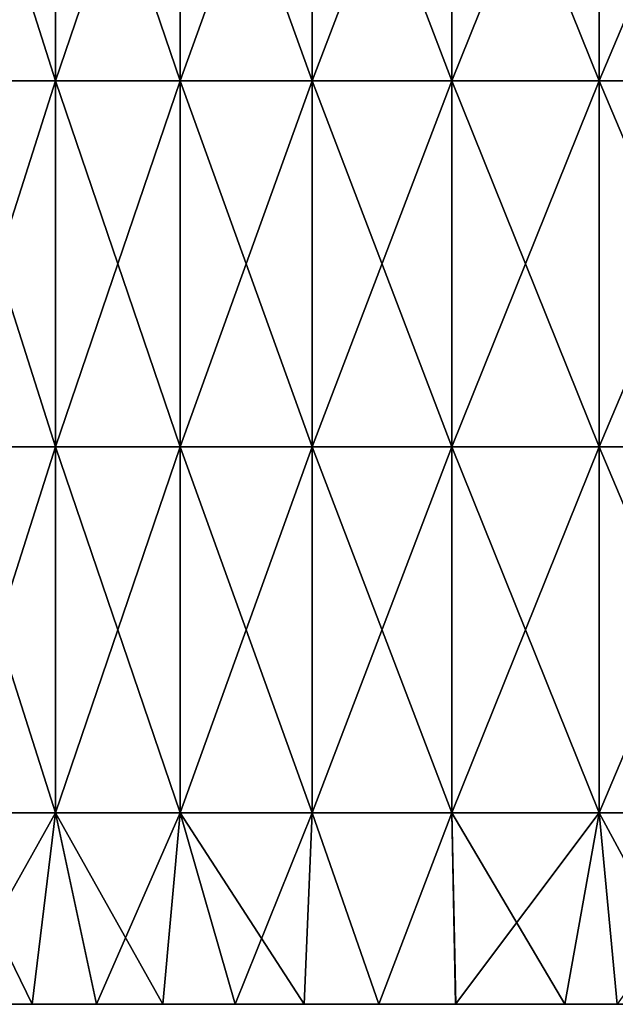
# Model space of a CAD drawing. Header units: inches. Extents: x -4.75 to 4.5, y 0 to 1.88.
# Tile 12 of 256: x -3.37 to -3.24, y 0 to 0.22. Entities that reach past the tile are written whole.
import ezdxf

# ---------------------------------------------------------------- set-up
doc = ezdxf.new("R2010")
doc.units = ezdxf.units.IN
doc.header["$LTSCALE"] = 101.851852
doc.header["$MEASUREMENT"] = 0
doc.layers.add('1', color=7, linetype='CONTINUOUS')
doc.layers.add('12', color=7, linetype='CONTINUOUS')

msp = doc.modelspace()

# ---------------------------------------------------------------- linework, layer by layer
at = {"layer": '1', "color": 13, "linetype": 'Continuous', "true_color": 0xd67263}
for points in [[(-3.44138, 0, -0.92094), (-3.41884, 0, -1.00135), (-3.36183, 0, -0.92091), (-3.44138, 0, -0.92094)], [(-3.44138, 0, -0.92094), (-3.36183, 0, -0.92091), (-3.38098, 0, -0.84083), (-3.44138, 0, -0.92094)], [(-3.44137, 0, 0.92095), (-3.36183, 0, 0.92093), (-3.43979, 0, 0.92685), (-3.44137, 0, 0.92095)], [(-3.36183, 0, 0.92093), (-3.44137, 0, 0.92095), (-3.38098, 0, 0.84085), (-3.36183, 0, 0.92093)], [(-3.4401, 0, -0.52051), (-3.42748, 0, -0.60059), (-3.36072, 0, -0.52051), (-3.4401, 0, -0.52051)], [(-3.4401, 0, -0.52051), (-3.36072, 0, -0.52051), (-3.37321, 0, -0.44043), (-3.4401, 0, -0.52051)], [(-3.4401, 0, 0.52053), (-3.37321, 0, 0.44045), (-3.36072, 0, 0.52053), (-3.4401, 0, 0.52053)], [(-3.4401, 0, 0.52053), (-3.36072, 0, 0.52053), (-3.42748, 0, 0.60061), (-3.4401, 0, 0.52053)], [(-3.43979, 0, 0.92685), (-3.36183, 0, 0.92093), (-3.41884, 0, 1.00136), (-3.43979, 0, 0.92685)], [(-3.42748, 0, -0.60059), (-3.41407, 0, -0.68067), (-3.34822, 0, -0.60059), (-3.42748, 0, -0.60059)], [(-3.42748, 0, -0.60059), (-3.34822, 0, -0.60059), (-3.36072, 0, -0.52051), (-3.42748, 0, -0.60059)], [(-3.42748, 0, 0.60061), (-3.36072, 0, 0.52053), (-3.34822, 0, 0.60061), (-3.42748, 0, 0.60061)], [(-3.42748, 0, 0.60061), (-3.34822, 0, 0.60061), (-3.41407, 0, 0.68069), (-3.42748, 0, 0.60061)], [(-3.41884, 0, 1.00136), (-3.36183, 0, 0.92093), (-3.33774, 0, 1.00101), (-3.41884, 0, 1.00136)], [(-3.41884, 0, 1.00136), (-3.33774, 0, 1.00101), (-3.40686, 0, 1.0414), (-3.41884, 0, 1.00136)], [(-3.41884, 0, -1.00135), (-3.33775, 0, -1.00099), (-3.36183, 0, -0.92091), (-3.41884, 0, -1.00135)], [(-3.33775, 0, -1.00099), (-3.41884, 0, -1.00135), (-3.39442, 0, -1.08127), (-3.33775, 0, -1.00099)], [(-3.41407, 0, -0.68067), (-3.40013, 0, -0.76075), (-3.33415, 0, -0.68067), (-3.41407, 0, -0.68067)], [(-3.41407, 0, -0.68067), (-3.33415, 0, -0.68067), (-3.34822, 0, -0.60059), (-3.41407, 0, -0.68067)], [(-3.41407, 0, 0.68069), (-3.34822, 0, 0.60061), (-3.33414, 0, 0.68069), (-3.41407, 0, 0.68069)], [(-3.41407, 0, 0.68069), (-3.33414, 0, 0.68069), (-3.40013, 0, 0.76077), (-3.41407, 0, 0.68069)], [(-3.40686, 0, 1.0414), (-3.33774, 0, 1.00101), (-3.39442, 0, 1.08128), (-3.40686, 0, 1.0414)], [(-3.40078, 0, -0.04003), (-3.39665, 0, -0.12011), (-3.321, 0, -0.04003), (-3.40078, 0, -0.04003)], [(-3.40078, 0, -0.04003), (-3.321, 0, -0.04003), (-3.40078, 0, 0.04005), (-3.40078, 0, -0.04003)], [(-3.40078, 0, 0.04005), (-3.321, 0, -0.04003), (-3.321, 0, 0.04005), (-3.40078, 0, 0.04005)], [(-3.40078, 0, 0.04005), (-3.321, 0, 0.04005), (-3.39665, 0, 0.12013), (-3.40078, 0, 0.04005)], [(-3.40013, 0, -0.76075), (-3.38098, 0, -0.84083), (-3.32035, 0, -0.76075), (-3.40013, 0, -0.76075)], [(-3.40013, 0, -0.76075), (-3.32035, 0, -0.76075), (-3.33415, 0, -0.68067), (-3.40013, 0, -0.76075)], [(-3.40013, 0, 0.76077), (-3.33414, 0, 0.68069), (-3.32035, 0, 0.76077), (-3.40013, 0, 0.76077)], [(-3.40013, 0, 0.76077), (-3.32035, 0, 0.76077), (-3.38098, 0, 0.84085), (-3.40013, 0, 0.76077)], [(-3.39665, 0, -0.12011), (-3.39252, 0, -0.20019), (-3.31691, 0, -0.12011), (-3.39665, 0, -0.12011)], [(-3.39665, 0, -0.12011), (-3.31691, 0, -0.12011), (-3.321, 0, -0.04003), (-3.39665, 0, -0.12011)], [(-3.39665, 0, 0.12013), (-3.321, 0, 0.04005), (-3.31691, 0, 0.12013), (-3.39665, 0, 0.12013)], [(-3.39665, 0, 0.12013), (-3.31691, 0, 0.12013), (-3.39252, 0, 0.20021), (-3.39665, 0, 0.12013)], [(-3.39442, 0, 1.08128), (-3.33774, 0, 1.00101), (-3.31429, 0, 1.08109), (-3.39442, 0, 1.08128)], [(-3.39442, 0, 1.08128), (-3.31429, 0, 1.08109), (-3.38619, 0, 1.10681), (-3.39442, 0, 1.08128)], [(-3.33775, 0, -1.00099), (-3.39442, 0, -1.08127), (-3.3143, 0, -1.08107), (-3.33775, 0, -1.00099)], [(-3.38619, 0, -1.10681), (-3.3678, 0, -1.16158), (-3.39442, 0, -1.08127), (-3.38619, 0, -1.10681)], [(-3.39442, 0, -1.08127), (-3.3678, 0, -1.16158), (-3.3143, 0, -1.08107), (-3.39442, 0, -1.08127)], [(-3.39252, 0, -0.20019), (-3.38839, 0, -0.28027), (-3.31282, 0, -0.20019), (-3.39252, 0, -0.20019)], [(-3.39252, 0, -0.20019), (-3.31282, 0, -0.20019), (-3.31691, 0, -0.12011), (-3.39252, 0, -0.20019)], [(-3.39252, 0, 0.20021), (-3.31691, 0, 0.12013), (-3.31282, 0, 0.20021), (-3.39252, 0, 0.20021)], [(-3.39252, 0, 0.20021), (-3.31282, 0, 0.20021), (-3.38839, 0, 0.28029), (-3.39252, 0, 0.20021)], [(-3.38839, 0, -0.28027), (-3.38426, 0, -0.36035), (-3.30873, 0, -0.28027), (-3.38839, 0, -0.28027)], [(-3.38839, 0, -0.28027), (-3.30873, 0, -0.28027), (-3.31282, 0, -0.20019), (-3.38839, 0, -0.28027)], [(-3.38839, 0, 0.28029), (-3.31282, 0, 0.20021), (-3.30873, 0, 0.28029), (-3.38839, 0, 0.28029)], [(-3.38839, 0, 0.28029), (-3.30873, 0, 0.28029), (-3.38426, 0, 0.36037), (-3.38839, 0, 0.28029)], [(-3.38619, 0, 1.10681), (-3.31429, 0, 1.08109), (-3.3678, 0, 1.16159), (-3.38619, 0, 1.10681)], [(-3.38426, 0, -0.36035), (-3.37321, 0, -0.44043), (-3.30464, 0, -0.36035), (-3.38426, 0, -0.36035)], [(-3.38426, 0, -0.36035), (-3.30464, 0, -0.36035), (-3.30873, 0, -0.28027), (-3.38426, 0, -0.36035)], [(-3.38426, 0, 0.36037), (-3.30873, 0, 0.28029), (-3.30464, 0, 0.36037), (-3.38426, 0, 0.36037)], [(-3.38426, 0, 0.36037), (-3.30464, 0, 0.36037), (-3.37321, 0, 0.44045), (-3.38426, 0, 0.36037)], [(-3.36183, 0, 0.92093), (-3.38098, 0, 0.84085), (-3.30139, 0, 0.84085), (-3.36183, 0, 0.92093)], [(-3.38098, 0, -0.84083), (-3.36183, 0, -0.92091), (-3.30139, 0, -0.84083), (-3.38098, 0, -0.84083)], [(-3.38098, 0, -0.84083), (-3.30139, 0, -0.84083), (-3.32035, 0, -0.76075), (-3.38098, 0, -0.84083)], [(-3.38098, 0, 0.84085), (-3.32035, 0, 0.76077), (-3.30139, 0, 0.84085), (-3.38098, 0, 0.84085)], [(-3.37321, 0, -0.44043), (-3.36072, 0, -0.52051), (-3.29371, 0, -0.44043), (-3.37321, 0, -0.44043)], [(-3.37321, 0, -0.44043), (-3.29371, 0, -0.44043), (-3.30464, 0, -0.36035), (-3.37321, 0, -0.44043)], [(-3.37321, 0, 0.44045), (-3.30464, 0, 0.36037), (-3.2937, 0, 0.44045), (-3.37321, 0, 0.44045)], [(-3.37321, 0, 0.44045), (-3.2937, 0, 0.44045), (-3.36072, 0, 0.52053), (-3.37321, 0, 0.44045)], [(-3.3678, 0, 1.16159), (-3.31429, 0, 1.08109), (-3.28721, 0, 1.16117), (-3.3678, 0, 1.16159)], [(-3.3678, 0, 1.16159), (-3.28721, 0, 1.16117), (-3.35371, 0, 1.20169), (-3.3678, 0, 1.16159)], [(-3.35371, 0, -1.20168), (-3.33915, 0, -1.24155), (-3.3678, 0, -1.16158), (-3.35371, 0, -1.20168)], [(-3.3678, 0, -1.16158), (-3.33915, 0, -1.24155), (-3.28722, 0, -1.16115), (-3.3678, 0, -1.16158)], [(-3.3678, 0, -1.16158), (-3.28722, 0, -1.16115), (-3.3143, 0, -1.08107), (-3.3678, 0, -1.16158)], [(-3.36183, 0, 0.92093), (-3.28243, 0, 0.92093), (-3.33774, 0, 1.00101), (-3.36183, 0, 0.92093)], [(-3.28243, 0, 0.92093), (-3.36183, 0, 0.92093), (-3.30139, 0, 0.84085), (-3.28243, 0, 0.92093)], [(-3.36183, 0, -0.92091), (-3.33775, 0, -1.00099), (-3.28244, 0, -0.92091), (-3.36183, 0, -0.92091)], [(-3.36183, 0, -0.92091), (-3.28244, 0, -0.92091), (-3.30139, 0, -0.84083), (-3.36183, 0, -0.92091)], [(-3.36072, 0, -0.52051), (-3.34822, 0, -0.60059), (-3.28134, 0, -0.52051), (-3.36072, 0, -0.52051)], [(-3.36072, 0, -0.52051), (-3.28134, 0, -0.52051), (-3.29371, 0, -0.44043), (-3.36072, 0, -0.52051)], [(-3.36072, 0, 0.52053), (-3.2937, 0, 0.44045), (-3.28133, 0, 0.52053), (-3.36072, 0, 0.52053)], [(-3.36072, 0, 0.52053), (-3.28133, 0, 0.52053), (-3.34822, 0, 0.60061), (-3.36072, 0, 0.52053)], [(-3.35371, 0, 1.20169), (-3.28721, 0, 1.16117), (-3.33915, 0, 1.24156), (-3.35371, 0, 1.20169)], [(-3.34822, 0, -0.60059), (-3.33415, 0, -0.68067), (-3.26897, 0, -0.60059), (-3.34822, 0, -0.60059)], [(-3.34822, 0, -0.60059), (-3.26897, 0, -0.60059), (-3.28134, 0, -0.52051), (-3.34822, 0, -0.60059)], [(-3.34822, 0, 0.60061), (-3.28133, 0, 0.52053), (-3.26897, 0, 0.60061), (-3.34822, 0, 0.60061)], [(-3.34822, 0, 0.60061), (-3.26897, 0, 0.60061), (-3.33414, 0, 0.68069), (-3.34822, 0, 0.60061)], [(-3.33915, 0, 1.24156), (-3.28721, 0, 1.16117), (-3.25864, 0, 1.24125), (-3.33915, 0, 1.24156)], [(-3.33915, 0, 1.24156), (-3.25864, 0, 1.24125), (-3.32337, 0, 1.28319), (-3.33915, 0, 1.24156)], [(-3.32337, 0, -1.28319), (-3.30828, 0, -1.32159), (-3.33915, 0, -1.24155), (-3.32337, 0, -1.28319)], [(-3.33915, 0, -1.24155), (-3.30828, 0, -1.32159), (-3.25864, 0, -1.24123), (-3.33915, 0, -1.24155)], [(-3.33915, 0, -1.24155), (-3.25864, 0, -1.24123), (-3.28722, 0, -1.16115), (-3.33915, 0, -1.24155)], [(-3.33775, 0, -1.00099), (-3.25779, 0, -1.00099), (-3.28244, 0, -0.92091), (-3.33775, 0, -1.00099)], [(-3.25779, 0, -1.00099), (-3.33775, 0, -1.00099), (-3.3143, 0, -1.08107), (-3.25779, 0, -1.00099)], [(-3.33774, 0, 1.00101), (-3.28243, 0, 0.92093), (-3.25779, 0, 1.00101), (-3.33774, 0, 1.00101)], [(-3.33774, 0, 1.00101), (-3.25779, 0, 1.00101), (-3.31429, 0, 1.08109), (-3.33774, 0, 1.00101)], [(-3.33415, 0, -0.68067), (-3.32035, 0, -0.76075), (-3.25422, 0, -0.68067), (-3.33415, 0, -0.68067)], [(-3.33415, 0, -0.68067), (-3.25422, 0, -0.68067), (-3.26897, 0, -0.60059), (-3.33415, 0, -0.68067)], [(-3.33414, 0, 0.68069), (-3.26897, 0, 0.60061), (-3.25422, 0, 0.68069), (-3.33414, 0, 0.68069)], [(-3.33414, 0, 0.68069), (-3.25422, 0, 0.68069), (-3.32035, 0, 0.76077), (-3.33414, 0, 0.68069)], [(-3.32337, 0, 1.28319), (-3.25864, 0, 1.24125), (-3.30828, 0, 1.3216), (-3.32337, 0, 1.28319)], [(-3.321, 0, -0.04003), (-3.31691, 0, -0.12011), (-3.24121, 0, -0.04003), (-3.321, 0, -0.04003)], [(-3.321, 0, -0.04003), (-3.24121, 0, -0.04003), (-3.321, 0, 0.04005), (-3.321, 0, -0.04003)], [(-3.321, 0, 0.04005), (-3.24121, 0, -0.04003), (-3.24121, 0, 0.04005), (-3.321, 0, 0.04005)], [(-3.321, 0, 0.04005), (-3.24121, 0, 0.04005), (-3.31691, 0, 0.12013), (-3.321, 0, 0.04005)], [(-3.32035, 0, -0.76075), (-3.30139, 0, -0.84083), (-3.24057, 0, -0.76075), (-3.32035, 0, -0.76075)], [(-3.32035, 0, -0.76075), (-3.24057, 0, -0.76075), (-3.25422, 0, -0.68067), (-3.32035, 0, -0.76075)], [(-3.32035, 0, 0.76077), (-3.25422, 0, 0.68069), (-3.24057, 0, 0.76077), (-3.32035, 0, 0.76077)], [(-3.32035, 0, 0.76077), (-3.24057, 0, 0.76077), (-3.30139, 0, 0.84085), (-3.32035, 0, 0.76077)], [(-3.31691, 0, -0.12011), (-3.31282, 0, -0.20019), (-3.23716, 0, -0.12011), (-3.31691, 0, -0.12011)], [(-3.31691, 0, -0.12011), (-3.23716, 0, -0.12011), (-3.24121, 0, -0.04003), (-3.31691, 0, -0.12011)], [(-3.31691, 0, 0.12013), (-3.24121, 0, 0.04005), (-3.23716, 0, 0.12013), (-3.31691, 0, 0.12013)], [(-3.31691, 0, 0.12013), (-3.23716, 0, 0.12013), (-3.31282, 0, 0.20021), (-3.31691, 0, 0.12013)], [(-3.25779, 0, -1.00099), (-3.3143, 0, -1.08107), (-3.23474, 0, -1.08107), (-3.25779, 0, -1.00099)], [(-3.3143, 0, -1.08107), (-3.28722, 0, -1.16115), (-3.23474, 0, -1.08107), (-3.3143, 0, -1.08107)], [(-3.31429, 0, 1.08109), (-3.25779, 0, 1.00101), (-3.23474, 0, 1.08109), (-3.31429, 0, 1.08109)], [(-3.31429, 0, 1.08109), (-3.23474, 0, 1.08109), (-3.28721, 0, 1.16117), (-3.31429, 0, 1.08109)], [(-3.31282, 0, -0.20019), (-3.30873, 0, -0.28027), (-3.23311, 0, -0.20019), (-3.31282, 0, -0.20019)], [(-3.31282, 0, -0.20019), (-3.23311, 0, -0.20019), (-3.23716, 0, -0.12011), (-3.31282, 0, -0.20019)], [(-3.31282, 0, 0.20021), (-3.23716, 0, 0.12013), (-3.23311, 0, 0.20021), (-3.31282, 0, 0.20021)], [(-3.31282, 0, 0.20021), (-3.23311, 0, 0.20021), (-3.30873, 0, 0.28029), (-3.31282, 0, 0.20021)], [(-3.30873, 0, -0.28027), (-3.30464, 0, -0.36035), (-3.22907, 0, -0.28027), (-3.30873, 0, -0.28027)], [(-3.30873, 0, -0.28027), (-3.22907, 0, -0.28027), (-3.23311, 0, -0.20019), (-3.30873, 0, -0.28027)], [(-3.30873, 0, 0.28029), (-3.23311, 0, 0.20021), (-3.22907, 0, 0.28029), (-3.30873, 0, 0.28029)], [(-3.30873, 0, 0.28029), (-3.22907, 0, 0.28029), (-3.30464, 0, 0.36037), (-3.30873, 0, 0.28029)], [(-3.30828, 0, 1.3216), (-3.25864, 0, 1.24125), (-3.2275, 0, 1.32133), (-3.30828, 0, 1.3216)], [(-3.30828, 0, 1.3216), (-3.2275, 0, 1.32133), (-3.29193, 0, 1.36177), (-3.30828, 0, 1.3216)], [(-3.30828, 0, -1.32159), (-3.2275, 0, -1.32131), (-3.25864, 0, -1.24123), (-3.30828, 0, -1.32159)], [(-3.2275, 0, -1.32131), (-3.30828, 0, -1.32159), (-3.2751, 0, -1.40176), (-3.2275, 0, -1.32131)], [(-3.2751, 0, -1.40176), (-3.30828, 0, -1.32159), (-3.29194, 0, -1.36176), (-3.2751, 0, -1.40176)], [(-3.30464, 0, -0.36035), (-3.29371, 0, -0.44043), (-3.22502, 0, -0.36035), (-3.30464, 0, -0.36035)], [(-3.30464, 0, -0.36035), (-3.22502, 0, -0.36035), (-3.22907, 0, -0.28027), (-3.30464, 0, -0.36035)], [(-3.30464, 0, 0.36037), (-3.22907, 0, 0.28029), (-3.22502, 0, 0.36037), (-3.30464, 0, 0.36037)], [(-3.30464, 0, 0.36037), (-3.22502, 0, 0.36037), (-3.2937, 0, 0.44045), (-3.30464, 0, 0.36037)], [(-3.28243, 0, 0.92093), (-3.30139, 0, 0.84085), (-3.2218, 0, 0.84085), (-3.28243, 0, 0.92093)], [(-3.30139, 0, -0.84083), (-3.28244, 0, -0.92091), (-3.22181, 0, -0.84083), (-3.30139, 0, -0.84083)], [(-3.30139, 0, -0.84083), (-3.22181, 0, -0.84083), (-3.24057, 0, -0.76075), (-3.30139, 0, -0.84083)], [(-3.30139, 0, 0.84085), (-3.24057, 0, 0.76077), (-3.2218, 0, 0.84085), (-3.30139, 0, 0.84085)], [(-3.29371, 0, -0.44043), (-3.28134, 0, -0.52051), (-3.2142, 0, -0.44043), (-3.29371, 0, -0.44043)], [(-3.29371, 0, -0.44043), (-3.2142, 0, -0.44043), (-3.22502, 0, -0.36035), (-3.29371, 0, -0.44043)], [(-3.2937, 0, 0.44045), (-3.22502, 0, 0.36037), (-3.21419, 0, 0.44045), (-3.2937, 0, 0.44045)], [(-3.2937, 0, 0.44045), (-3.21419, 0, 0.44045), (-3.28133, 0, 0.52053), (-3.2937, 0, 0.44045)], [(-3.2275, 0, 1.32133), (-3.27509, 0, 1.40177), (-3.29193, 0, 1.36177), (-3.2275, 0, 1.32133)], [(-3.28722, 0, -1.16115), (-3.25864, 0, -1.24123), (-3.2076, 0, -1.16115), (-3.28722, 0, -1.16115)], [(-3.28722, 0, -1.16115), (-3.2076, 0, -1.16115), (-3.23474, 0, -1.08107), (-3.28722, 0, -1.16115)], [(-3.28721, 0, 1.16117), (-3.23474, 0, 1.08109), (-3.2076, 0, 1.16117), (-3.28721, 0, 1.16117)], [(-3.28721, 0, 1.16117), (-3.2076, 0, 1.16117), (-3.25864, 0, 1.24125), (-3.28721, 0, 1.16117)], [(-3.28244, 0, -0.92091), (-3.25779, 0, -1.00099), (-3.20304, 0, -0.92091), (-3.28244, 0, -0.92091)], [(-3.28244, 0, -0.92091), (-3.20304, 0, -0.92091), (-3.22181, 0, -0.84083), (-3.28244, 0, -0.92091)], [(-3.28243, 0, 0.92093), (-3.20304, 0, 0.92093), (-3.25779, 0, 1.00101), (-3.28243, 0, 0.92093)], [(-3.20304, 0, 0.92093), (-3.28243, 0, 0.92093), (-3.2218, 0, 0.84085), (-3.20304, 0, 0.92093)], [(-3.28134, 0, -0.52051), (-3.26897, 0, -0.60059), (-3.20195, 0, -0.52051), (-3.28134, 0, -0.52051)], [(-3.28134, 0, -0.52051), (-3.20195, 0, -0.52051), (-3.2142, 0, -0.44043), (-3.28134, 0, -0.52051)], [(-3.28133, 0, 0.52053), (-3.21419, 0, 0.44045), (-3.20195, 0, 0.52053), (-3.28133, 0, 0.52053)], [(-3.28133, 0, 0.52053), (-3.20195, 0, 0.52053), (-3.26897, 0, 0.60061), (-3.28133, 0, 0.52053)], [(-3.2275, 0, -1.32131), (-3.2751, 0, -1.40176), (-3.19422, 0, -1.40139), (-3.2275, 0, -1.32131)], [(-3.25117, 0, -1.4564), (-3.23974, 0, -1.48164), (-3.2751, 0, -1.40176), (-3.25117, 0, -1.4564)], [(-3.2751, 0, -1.40176), (-3.23974, 0, -1.48164), (-3.19422, 0, -1.40139), (-3.2751, 0, -1.40176)], [(-3.2275, 0, 1.32133), (-3.19422, 0, 1.40141), (-3.27509, 0, 1.40177), (-3.2275, 0, 1.32133)], [(-3.27509, 0, 1.40177), (-3.19422, 0, 1.40141), (-3.25117, 0, 1.4564), (-3.27509, 0, 1.40177)], [(-3.26897, 0, -0.60059), (-3.25422, 0, -0.68067), (-3.18971, 0, -0.60059), (-3.26897, 0, -0.60059)], [(-3.26897, 0, -0.60059), (-3.18971, 0, -0.60059), (-3.20195, 0, -0.52051), (-3.26897, 0, -0.60059)], [(-3.26897, 0, 0.60061), (-3.20195, 0, 0.52053), (-3.18971, 0, 0.60061), (-3.26897, 0, 0.60061)], [(-3.26897, 0, 0.60061), (-3.18971, 0, 0.60061), (-3.25422, 0, 0.68069), (-3.26897, 0, 0.60061)], [(-3.25864, 0, 1.24125), (-3.2076, 0, 1.16117), (-3.17897, 0, 1.24125), (-3.25864, 0, 1.24125)], [(-3.25864, 0, 1.24125), (-3.17897, 0, 1.24125), (-3.2275, 0, 1.32133), (-3.25864, 0, 1.24125)], [(-3.25864, 0, -1.24123), (-3.2275, 0, -1.32131), (-3.17897, 0, -1.24123), (-3.25864, 0, -1.24123)], [(-3.25864, 0, -1.24123), (-3.17897, 0, -1.24123), (-3.2076, 0, -1.16115), (-3.25864, 0, -1.24123)], [(-3.25779, 0, 1.00101), (-3.20304, 0, 0.92093), (-3.17783, 0, 1.00101), (-3.25779, 0, 1.00101)], [(-3.25779, 0, 1.00101), (-3.17783, 0, 1.00101), (-3.23474, 0, 1.08109), (-3.25779, 0, 1.00101)], [(-3.25779, 0, -1.00099), (-3.17783, 0, -1.00099), (-3.20304, 0, -0.92091), (-3.25779, 0, -1.00099)], [(-3.17783, 0, -1.00099), (-3.25779, 0, -1.00099), (-3.23474, 0, -1.08107), (-3.17783, 0, -1.00099)], [(-3.25422, 0, -0.68067), (-3.24057, 0, -0.76075), (-3.1743, 0, -0.68067), (-3.25422, 0, -0.68067)], [(-3.25422, 0, -0.68067), (-3.1743, 0, -0.68067), (-3.18971, 0, -0.60059), (-3.25422, 0, -0.68067)], [(-3.25422, 0, 0.68069), (-3.18971, 0, 0.60061), (-3.1743, 0, 0.68069), (-3.25422, 0, 0.68069)], [(-3.25422, 0, 0.68069), (-3.1743, 0, 0.68069), (-3.24057, 0, 0.76077), (-3.25422, 0, 0.68069)], [(-3.25117, 0, 1.4564), (-3.19422, 0, 1.40141), (-3.23973, 0, 1.48165), (-3.25117, 0, 1.4564)], [(-3.24121, 0, -0.04003), (-3.23716, 0, -0.12011), (-3.16142, 0, -0.04003), (-3.24121, 0, -0.04003)], [(-3.24121, 0, -0.04003), (-3.16142, 0, -0.04003), (-3.24121, 0, 0.04005), (-3.24121, 0, -0.04003)], [(-3.24121, 0, 0.04005), (-3.16142, 0, -0.04003), (-3.16142, 0, 0.04005), (-3.24121, 0, 0.04005)], [(-3.24121, 0, 0.04005), (-3.16142, 0, 0.04005), (-3.23716, 0, 0.12013), (-3.24121, 0, 0.04005)], [(-3.24057, 0, -0.76075), (-3.22181, 0, -0.84083), (-3.16079, 0, -0.76075), (-3.24057, 0, -0.76075)], [(-3.24057, 0, -0.76075), (-3.16079, 0, -0.76075), (-3.1743, 0, -0.68067), (-3.24057, 0, -0.76075)], [(-3.24057, 0, 0.76077), (-3.1743, 0, 0.68069), (-3.16079, 0, 0.76077), (-3.24057, 0, 0.76077)], [(-3.24057, 0, 0.76077), (-3.16079, 0, 0.76077), (-3.2218, 0, 0.84085), (-3.24057, 0, 0.76077)]]:
    msp.add_3dface(points, dxfattribs=at)
at = {"layer": '12', "color": 13, "linetype": 'Continuous', "true_color": 0xd67263}
for points in [[(-3.36265, 0.28214, 1.17643), (-3.3882, 0.28214, 1.1007), (-3.36265, 0.20206, 1.17643), (-3.36265, 0.28214, 1.17643)], [(-3.36265, 0.20206, 1.17643), (-3.3882, 0.28214, 1.1007), (-3.3882, 0.20206, 1.1007), (-3.36265, 0.20206, 1.17643)], [(-3.3882, 0.28214, -1.1007), (-3.36265, 0.28214, -1.17643), (-3.3882, 0.20206, -1.1007), (-3.3882, 0.28214, -1.1007)], [(-3.3882, 0.20206, -1.1007), (-3.36265, 0.28214, -1.17643), (-3.36265, 0.20206, -1.17643), (-3.3882, 0.20206, -1.1007)], [(-3.33541, 0.28214, 1.25157), (-3.36265, 0.28214, 1.17643), (-3.33541, 0.20206, 1.25157), (-3.33541, 0.28214, 1.25157)], [(-3.33541, 0.20206, 1.25157), (-3.36265, 0.28214, 1.17643), (-3.36265, 0.20206, 1.17643), (-3.33541, 0.20206, 1.25157)], [(-3.36265, 0.28214, -1.17643), (-3.33541, 0.28214, -1.25157), (-3.36265, 0.20206, -1.17643), (-3.36265, 0.28214, -1.17643)], [(-3.36265, 0.20206, -1.17643), (-3.33541, 0.28214, -1.25157), (-3.33541, 0.20206, -1.25157), (-3.36265, 0.20206, -1.17643)], [(-3.30649, 0.28214, 1.32609), (-3.33541, 0.28214, 1.25157), (-3.30649, 0.20206, 1.32609), (-3.30649, 0.28214, 1.32609)], [(-3.30649, 0.20206, 1.32609), (-3.33541, 0.28214, 1.25157), (-3.33541, 0.20206, 1.25157), (-3.30649, 0.20206, 1.32609)], [(-3.33541, 0.28214, -1.25157), (-3.30649, 0.28214, -1.32609), (-3.33541, 0.20206, -1.25157), (-3.33541, 0.28214, -1.25157)], [(-3.33541, 0.20206, -1.25157), (-3.30649, 0.28214, -1.32609), (-3.30649, 0.20206, -1.32609), (-3.33541, 0.20206, -1.25157)], [(-3.27591, 0.28214, 1.39993), (-3.30649, 0.28214, 1.32609), (-3.27591, 0.20206, 1.39993), (-3.27591, 0.28214, 1.39993)], [(-3.27591, 0.20206, 1.39993), (-3.30649, 0.28214, 1.32609), (-3.30649, 0.20206, 1.32609), (-3.27591, 0.20206, 1.39993)], [(-3.30649, 0.28214, -1.32609), (-3.27591, 0.28214, -1.39993), (-3.30649, 0.20206, -1.32609), (-3.30649, 0.28214, -1.32609)], [(-3.30649, 0.20206, -1.32609), (-3.27591, 0.28214, -1.39993), (-3.27591, 0.20206, -1.39993), (-3.30649, 0.20206, -1.32609)], [(-3.24368, 0.28214, 1.47307), (-3.27591, 0.28214, 1.39993), (-3.24368, 0.20206, 1.47307), (-3.24368, 0.28214, 1.47307)], [(-3.24368, 0.20206, 1.47307), (-3.27591, 0.28214, 1.39993), (-3.27591, 0.20206, 1.39993), (-3.24368, 0.20206, 1.47307)], [(-3.27591, 0.28214, -1.39993), (-3.24368, 0.28214, -1.47307), (-3.27591, 0.20206, -1.39993), (-3.27591, 0.28214, -1.39993)], [(-3.27591, 0.20206, -1.39993), (-3.24368, 0.28214, -1.47307), (-3.24368, 0.20206, -1.47307), (-3.27591, 0.20206, -1.39993)], [(-3.20982, 0.28214, 1.54547), (-3.24368, 0.28214, 1.47307), (-3.20982, 0.20206, 1.54547), (-3.20982, 0.28214, 1.54547)], [(-3.20982, 0.20206, 1.54547), (-3.24368, 0.28214, 1.47307), (-3.24368, 0.20206, 1.47307), (-3.20982, 0.20206, 1.54547)], [(-3.24368, 0.28214, -1.47307), (-3.20982, 0.28214, -1.54547), (-3.24368, 0.20206, -1.47307), (-3.24368, 0.28214, -1.47307)], [(-3.24368, 0.20206, -1.47307), (-3.20982, 0.28214, -1.54547), (-3.20982, 0.20206, -1.54547), (-3.24368, 0.20206, -1.47307)], [(-3.36265, 0.20206, 1.17643), (-3.3882, 0.20206, 1.1007), (-3.36265, 0.12198, 1.17643), (-3.36265, 0.20206, 1.17643)], [(-3.36265, 0.12198, 1.17643), (-3.3882, 0.20206, 1.1007), (-3.3882, 0.12198, 1.1007), (-3.36265, 0.12198, 1.17643)], [(-3.3882, 0.20206, -1.1007), (-3.36265, 0.20206, -1.17643), (-3.3882, 0.12198, -1.1007), (-3.3882, 0.20206, -1.1007)], [(-3.3882, 0.12198, -1.1007), (-3.36265, 0.20206, -1.17643), (-3.36265, 0.12198, -1.17643), (-3.3882, 0.12198, -1.1007)], [(-3.33541, 0.20206, 1.25157), (-3.36265, 0.20206, 1.17643), (-3.33541, 0.12198, 1.25157), (-3.33541, 0.20206, 1.25157)], [(-3.33541, 0.12198, 1.25157), (-3.36265, 0.20206, 1.17643), (-3.36265, 0.12198, 1.17643), (-3.33541, 0.12198, 1.25157)], [(-3.36265, 0.20206, -1.17643), (-3.33541, 0.20206, -1.25157), (-3.36265, 0.12198, -1.17643), (-3.36265, 0.20206, -1.17643)], [(-3.36265, 0.12198, -1.17643), (-3.33541, 0.20206, -1.25157), (-3.33541, 0.12198, -1.25157), (-3.36265, 0.12198, -1.17643)], [(-3.30649, 0.20206, 1.32609), (-3.33541, 0.20206, 1.25157), (-3.30649, 0.12198, 1.32609), (-3.30649, 0.20206, 1.32609)], [(-3.30649, 0.12198, 1.32609), (-3.33541, 0.20206, 1.25157), (-3.33541, 0.12198, 1.25157), (-3.30649, 0.12198, 1.32609)], [(-3.33541, 0.20206, -1.25157), (-3.30649, 0.20206, -1.32609), (-3.33541, 0.12198, -1.25157), (-3.33541, 0.20206, -1.25157)], [(-3.33541, 0.12198, -1.25157), (-3.30649, 0.20206, -1.32609), (-3.30649, 0.12198, -1.32609), (-3.33541, 0.12198, -1.25157)], [(-3.27591, 0.20206, 1.39993), (-3.30649, 0.20206, 1.32609), (-3.27591, 0.12198, 1.39993), (-3.27591, 0.20206, 1.39993)], [(-3.27591, 0.12198, 1.39993), (-3.30649, 0.20206, 1.32609), (-3.30649, 0.12198, 1.32609), (-3.27591, 0.12198, 1.39993)], [(-3.30649, 0.20206, -1.32609), (-3.27591, 0.20206, -1.39993), (-3.30649, 0.12198, -1.32609), (-3.30649, 0.20206, -1.32609)], [(-3.30649, 0.12198, -1.32609), (-3.27591, 0.20206, -1.39993), (-3.27591, 0.12198, -1.39993), (-3.30649, 0.12198, -1.32609)], [(-3.24368, 0.20206, 1.47307), (-3.27591, 0.20206, 1.39993), (-3.24368, 0.12198, 1.47307), (-3.24368, 0.20206, 1.47307)], [(-3.24368, 0.12198, 1.47307), (-3.27591, 0.20206, 1.39993), (-3.27591, 0.12198, 1.39993), (-3.24368, 0.12198, 1.47307)], [(-3.27591, 0.20206, -1.39993), (-3.24368, 0.20206, -1.47307), (-3.27591, 0.12198, -1.39993), (-3.27591, 0.20206, -1.39993)], [(-3.27591, 0.12198, -1.39993), (-3.24368, 0.20206, -1.47307), (-3.24368, 0.12198, -1.47307), (-3.27591, 0.12198, -1.39993)], [(-3.20982, 0.20206, 1.54547), (-3.24368, 0.20206, 1.47307), (-3.20982, 0.12198, 1.54547), (-3.20982, 0.20206, 1.54547)], [(-3.20982, 0.12198, 1.54547), (-3.24368, 0.20206, 1.47307), (-3.24368, 0.12198, 1.47307), (-3.20982, 0.12198, 1.54547)], [(-3.24368, 0.20206, -1.47307), (-3.20982, 0.20206, -1.54547), (-3.24368, 0.12198, -1.47307), (-3.24368, 0.20206, -1.47307)], [(-3.24368, 0.12198, -1.47307), (-3.20982, 0.20206, -1.54547), (-3.20982, 0.12198, -1.54547), (-3.24368, 0.12198, -1.47307)], [(-3.36265, 0.12198, 1.17643), (-3.3882, 0.12198, 1.1007), (-3.36265, 0.0419, 1.17643), (-3.36265, 0.12198, 1.17643)], [(-3.36265, 0.0419, 1.17643), (-3.3882, 0.12198, 1.1007), (-3.3882, 0.0419, 1.1007), (-3.36265, 0.0419, 1.17643)], [(-3.3882, 0.12198, -1.1007), (-3.36265, 0.12198, -1.17643), (-3.3882, 0.0419, -1.1007), (-3.3882, 0.12198, -1.1007)], [(-3.3882, 0.0419, -1.1007), (-3.36265, 0.12198, -1.17643), (-3.36265, 0.0419, -1.17643), (-3.3882, 0.0419, -1.1007)], [(-3.33541, 0.12198, 1.25157), (-3.36265, 0.12198, 1.17643), (-3.33541, 0.0419, 1.25157), (-3.33541, 0.12198, 1.25157)], [(-3.33541, 0.0419, 1.25157), (-3.36265, 0.12198, 1.17643), (-3.36265, 0.0419, 1.17643), (-3.33541, 0.0419, 1.25157)], [(-3.36265, 0.12198, -1.17643), (-3.33541, 0.12198, -1.25157), (-3.36265, 0.0419, -1.17643), (-3.36265, 0.12198, -1.17643)], [(-3.36265, 0.0419, -1.17643), (-3.33541, 0.12198, -1.25157), (-3.33541, 0.0419, -1.25157), (-3.36265, 0.0419, -1.17643)], [(-3.30649, 0.12198, 1.32609), (-3.33541, 0.12198, 1.25157), (-3.30649, 0.0419, 1.32609), (-3.30649, 0.12198, 1.32609)], [(-3.30649, 0.0419, 1.32609), (-3.33541, 0.12198, 1.25157), (-3.33541, 0.0419, 1.25157), (-3.30649, 0.0419, 1.32609)], [(-3.33541, 0.12198, -1.25157), (-3.30649, 0.12198, -1.32609), (-3.33541, 0.0419, -1.25157), (-3.33541, 0.12198, -1.25157)], [(-3.33541, 0.0419, -1.25157), (-3.30649, 0.12198, -1.32609), (-3.30649, 0.0419, -1.32609), (-3.33541, 0.0419, -1.25157)], [(-3.27591, 0.12198, 1.39993), (-3.30649, 0.12198, 1.32609), (-3.27591, 0.0419, 1.39993), (-3.27591, 0.12198, 1.39993)], [(-3.27591, 0.0419, 1.39993), (-3.30649, 0.12198, 1.32609), (-3.30649, 0.0419, 1.32609), (-3.27591, 0.0419, 1.39993)], [(-3.30649, 0.12198, -1.32609), (-3.27591, 0.12198, -1.39993), (-3.30649, 0.0419, -1.32609), (-3.30649, 0.12198, -1.32609)], [(-3.30649, 0.0419, -1.32609), (-3.27591, 0.12198, -1.39993), (-3.27591, 0.0419, -1.39993), (-3.30649, 0.0419, -1.32609)], [(-3.24368, 0.12198, 1.47307), (-3.27591, 0.12198, 1.39993), (-3.24368, 0.0419, 1.47307), (-3.24368, 0.12198, 1.47307)], [(-3.24368, 0.0419, 1.47307), (-3.27591, 0.12198, 1.39993), (-3.27591, 0.0419, 1.39993), (-3.24368, 0.0419, 1.47307)], [(-3.27591, 0.12198, -1.39993), (-3.24368, 0.12198, -1.47307), (-3.27591, 0.0419, -1.39993), (-3.27591, 0.12198, -1.39993)], [(-3.27591, 0.0419, -1.39993), (-3.24368, 0.12198, -1.47307), (-3.24368, 0.0419, -1.47307), (-3.27591, 0.0419, -1.39993)], [(-3.20982, 0.12198, 1.54547), (-3.24368, 0.12198, 1.47307), (-3.20982, 0.0419, 1.54547), (-3.20982, 0.12198, 1.54547)], [(-3.20982, 0.0419, 1.54547), (-3.24368, 0.12198, 1.47307), (-3.24368, 0.0419, 1.47307), (-3.20982, 0.0419, 1.54547)], [(-3.24368, 0.12198, -1.47307), (-3.20982, 0.12198, -1.54547), (-3.24368, 0.0419, -1.47307), (-3.24368, 0.12198, -1.47307)], [(-3.24368, 0.0419, -1.47307), (-3.20982, 0.12198, -1.54547), (-3.20982, 0.0419, -1.54547), (-3.24368, 0.0419, -1.47307)], [(-3.38619, 0, 1.10681), (-3.3678, 0, 1.16159), (-3.3882, 0.0419, 1.1007), (-3.38619, 0, 1.10681)], [(-3.3678, 0, 1.16159), (-3.36265, 0.0419, 1.17643), (-3.3882, 0.0419, 1.1007), (-3.3678, 0, 1.16159)], [(-3.38619, 0, -1.10681), (-3.3882, 0.0419, -1.1007), (-3.36265, 0.0419, -1.17643), (-3.38619, 0, -1.10681)], [(-3.3678, 0, -1.16158), (-3.38619, 0, -1.10681), (-3.36265, 0.0419, -1.17643), (-3.3678, 0, -1.16158)], [(-3.3678, 0, 1.16159), (-3.35371, 0, 1.20169), (-3.36265, 0.0419, 1.17643), (-3.3678, 0, 1.16159)], [(-3.35371, 0, -1.20168), (-3.3678, 0, -1.16158), (-3.36265, 0.0419, -1.17643), (-3.35371, 0, -1.20168)], [(-3.35371, 0, 1.20169), (-3.33915, 0, 1.24156), (-3.36265, 0.0419, 1.17643), (-3.35371, 0, 1.20169)], [(-3.33915, 0, 1.24156), (-3.33541, 0.0419, 1.25157), (-3.36265, 0.0419, 1.17643), (-3.33915, 0, 1.24156)], [(-3.35371, 0, -1.20168), (-3.36265, 0.0419, -1.17643), (-3.33541, 0.0419, -1.25157), (-3.35371, 0, -1.20168)], [(-3.33915, 0, -1.24155), (-3.35371, 0, -1.20168), (-3.33541, 0.0419, -1.25157), (-3.33915, 0, -1.24155)], [(-3.33915, 0, 1.24156), (-3.32337, 0, 1.28319), (-3.33541, 0.0419, 1.25157), (-3.33915, 0, 1.24156)], [(-3.32337, 0, -1.28319), (-3.33915, 0, -1.24155), (-3.33541, 0.0419, -1.25157), (-3.32337, 0, -1.28319)], [(-3.32337, 0, 1.28319), (-3.30828, 0, 1.3216), (-3.33541, 0.0419, 1.25157), (-3.32337, 0, 1.28319)], [(-3.30828, 0, 1.3216), (-3.30649, 0.0419, 1.32609), (-3.33541, 0.0419, 1.25157), (-3.30828, 0, 1.3216)], [(-3.32337, 0, -1.28319), (-3.33541, 0.0419, -1.25157), (-3.30649, 0.0419, -1.32609), (-3.32337, 0, -1.28319)], [(-3.30828, 0, -1.32159), (-3.32337, 0, -1.28319), (-3.30649, 0.0419, -1.32609), (-3.30828, 0, -1.32159)], [(-3.30828, 0, 1.3216), (-3.29193, 0, 1.36177), (-3.30649, 0.0419, 1.32609), (-3.30828, 0, 1.3216)], [(-3.29194, 0, -1.36176), (-3.30828, 0, -1.32159), (-3.30649, 0.0419, -1.32609), (-3.29194, 0, -1.36176)], [(-3.29194, 0, -1.36176), (-3.30649, 0.0419, -1.32609), (-3.27591, 0.0419, -1.39993), (-3.29194, 0, -1.36176)], [(-3.29193, 0, 1.36177), (-3.27591, 0.0419, 1.39993), (-3.30649, 0.0419, 1.32609), (-3.29193, 0, 1.36177)], [(-3.2751, 0, -1.40176), (-3.29194, 0, -1.36176), (-3.27591, 0.0419, -1.39993), (-3.2751, 0, -1.40176)], [(-3.29193, 0, 1.36177), (-3.27509, 0, 1.40177), (-3.27591, 0.0419, 1.39993), (-3.29193, 0, 1.36177)], [(-3.2751, 0, -1.40176), (-3.27591, 0.0419, -1.39993), (-3.24368, 0.0419, -1.47307), (-3.2751, 0, -1.40176)], [(-3.27509, 0, 1.40177), (-3.25117, 0, 1.4564), (-3.27591, 0.0419, 1.39993), (-3.27509, 0, 1.40177)], [(-3.25117, 0, 1.4564), (-3.24368, 0.0419, 1.47307), (-3.27591, 0.0419, 1.39993), (-3.25117, 0, 1.4564)], [(-3.25117, 0, -1.4564), (-3.2751, 0, -1.40176), (-3.24368, 0.0419, -1.47307), (-3.25117, 0, -1.4564)], [(-3.23974, 0, -1.48164), (-3.25117, 0, -1.4564), (-3.24368, 0.0419, -1.47307), (-3.23974, 0, -1.48164)], [(-3.25117, 0, 1.4564), (-3.23973, 0, 1.48165), (-3.24368, 0.0419, 1.47307), (-3.25117, 0, 1.4564)], [(-3.23974, 0, -1.48164), (-3.24368, 0.0419, -1.47307), (-3.20982, 0.0419, -1.54547), (-3.23974, 0, -1.48164)], [(-3.23973, 0, 1.48165), (-3.22109, 0, 1.52177), (-3.24368, 0.0419, 1.47307), (-3.23973, 0, 1.48165)], [(-3.22109, 0, 1.52177), (-3.20982, 0.0419, 1.54547), (-3.24368, 0.0419, 1.47307), (-3.22109, 0, 1.52177)]]:
    msp.add_3dface(points, dxfattribs=at)

doc.saveas('drawing.dxf')
